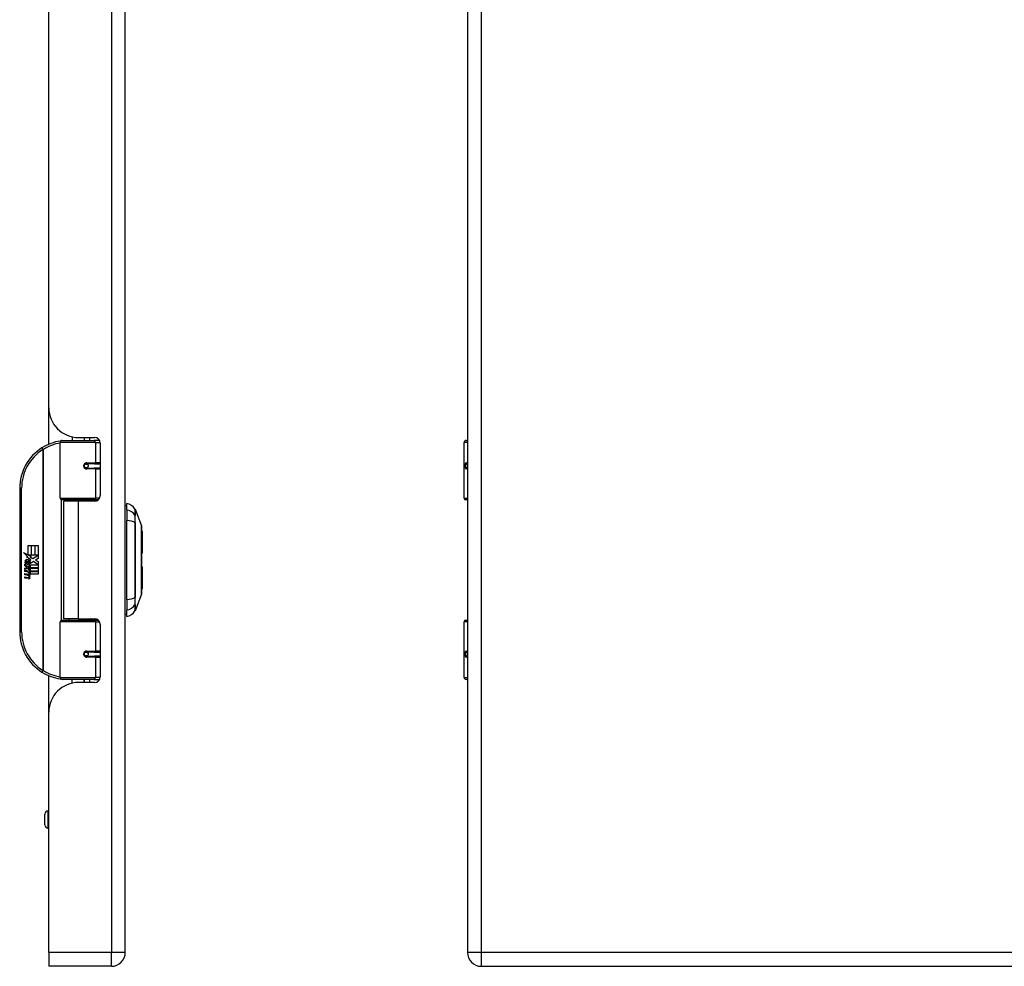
# Model space of a CAD drawing. Header units: inches. Extents: x 3.3 to 80.3, y 4.6 to 43.1.
# Tile 63 of 80: x 22.9 to 33.2, y 13 to 22.9. Entities that reach past the tile are written whole.
import ezdxf

# ---------------------------------------------------------------- set-up
doc = ezdxf.new("R2010")
doc.units = ezdxf.units.IN
doc.header["$MEASUREMENT"] = 0
doc.layers.add('Visible Edges(ANSI)', color=7, linetype='Continuous', lineweight=25)
doc.layers.add('Visible Tangent Edges(ANSI)', color=7, linetype='Continuous', lineweight=25)

msp = doc.modelspace()

# ---------------------------------------------------------------- linework, layer by layer
at = {"layer": 'Visible Edges(ANSI)'}
for p, q in [((24.024, 13.113), (24.024, 32.624)), ((27.603, 32.624), (27.603, 13.113)), ((23.224, 18.81), (23.224, 26.927)), ((23.224, 18.427), (23.224, 18.81)), ((23.344, 17.863), (23.344, 18.447)), ((23.364, 18.467), (23.694, 18.467)), ((23.469, 18.505), (23.469, 18.467)), ((23.536, 18.498), (23.702, 18.498)), ((23.595, 18.498), (23.595, 18.467)), ((23.596, 18.467), (23.596, 18.498)), ((23.752, 18.467), (23.694, 18.467)), ((23.752, 18.467), (23.754, 18.467)), ((27.569, 17.863), (27.569, 18.447)), ((27.589, 18.467), (27.603, 18.467)), ((23.761, 18.439), (23.761, 17.891)), ((23.611, 18.222), (23.612, 18.22)), ((23.616, 18.221), (23.611, 18.221)), ((23.703, 18.223), (23.616, 18.223)), ((23.616, 18.179), (23.703, 18.179)), ((23.619, 18.221), (23.619, 18.223)), ((23.619, 18.182), (23.62, 18.179)), ((23.703, 18.223), (23.761, 18.223)), ((23.761, 18.179), (23.703, 18.179)), ((27.603, 18.223), (27.6, 18.223)), ((27.6, 18.179), (27.603, 18.179)), ((22.919, 17.967), (22.919, 16.467)), ((23.698, 17.847), (23.36, 17.847)), ((23.532, 17.832), (23.379, 17.832)), ((23.379, 17.832), (23.379, 16.601)), ((23.436, 17.847), (23.436, 17.832)), ((23.702, 17.832), (23.532, 17.832)), ((23.627, 17.847), (23.627, 17.832)), ((23.698, 17.847), (23.74, 17.847)), ((27.603, 17.847), (27.585, 17.847)), ((24.039, 17.739), (24.039, 17.807)), ((24.039, 17.739), (24.039, 17.629)), ((24.126, 17.748), (24.194, 17.574)), ((24.039, 16.805), (24.039, 17.629)), ((24.199, 17.518), (24.199, 17.288)), ((23.007, 17.367), (23.039, 17.367)), ((23.007, 17.27), (23.007, 17.367)), ((23.039, 17.367), (23.039, 17.268)), ((23.044, 17.367), (23.076, 17.367)), ((23.044, 17.268), (23.044, 17.367)), ((23.076, 17.367), (23.076, 17.268)), ((23.08, 17.268), (23.08, 17.367)), ((23.08, 17.367), (23.112, 17.367)), ((23.112, 17.367), (23.112, 17.233)), ((22.959, 17.295), (23.007, 17.27)), ((23.006, 17.251), (22.959, 17.295)), ((22.991, 17.249), (23.006, 17.251)), ((23.036, 17.217), (22.991, 17.249)), ((22.998, 17.17), (22.998, 17.207)), ((23.007, 17.205), (23.007, 17.181)), ((23.01, 17.268), (23.04, 17.253)), ((23.039, 17.268), (23.01, 17.268)), ((23.024, 17.211), (23.036, 17.217)), ((23.04, 17.253), (23.03, 17.251)), ((23.03, 17.251), (23.058, 17.231)), ((23.076, 17.268), (23.044, 17.268)), ((23.058, 17.231), (23.112, 17.268)), ((23.112, 17.268), (23.08, 17.268)), ((23.112, 17.233), (23.086, 17.215)), ((23.086, 17.215), (23.112, 17.202)), ((22.974, 17.172), (23.002, 17.147)), ((22.974, 17.155), (22.974, 17.172)), ((22.993, 17.142), (22.974, 17.155)), ((22.974, 17.132), (22.993, 17.139)), ((22.974, 17.116), (22.974, 17.132)), ((23.002, 17.129), (22.974, 17.116)), ((22.974, 17.109), (23.028, 17.099)), ((22.974, 17.096), (22.974, 17.109)), ((22.986, 17.177), (22.977, 17.177)), ((22.993, 17.139), (22.993, 17.142)), ((23.002, 17.147), (23.028, 17.161)), ((23.028, 17.105), (23.002, 17.129)), ((23.028, 17.145), (23.01, 17.137)), ((23.01, 17.137), (23.01, 17.135)), ((23.01, 17.135), (23.028, 17.121)), ((23.014, 17.135), (23.031, 17.142)), ((23.112, 17.135), (23.014, 17.135)), ((23.021, 17.13), (23.112, 17.13)), ((23.031, 17.123), (23.021, 17.13)), ((23.028, 17.161), (23.028, 17.145)), ((23.028, 17.121), (23.028, 17.105)), ((23.031, 17.165), (23.111, 17.165)), ((23.031, 17.142), (23.031, 17.165)), ((23.031, 17.101), (23.031, 17.123)), ((23.112, 17.101), (23.031, 17.101)), ((23.062, 17.201), (23.032, 17.181)), ((23.111, 17.165), (23.062, 17.201)), ((23.112, 17.202), (23.112, 17.135)), ((23.112, 17.13), (23.112, 17.101)), ((24.199, 17.146), (24.199, 16.916)), ((22.996, 17.092), (22.974, 17.096)), ((22.974, 17.075), (23.008, 17.069)), ((22.974, 17.062), (22.974, 17.075)), ((22.996, 17.058), (22.974, 17.062)), ((22.974, 17.041), (23.008, 17.035)), ((22.974, 17.028), (22.974, 17.041)), ((23.008, 17.022), (22.974, 17.028)), ((23.019, 17.089), (23.019, 17.086)), ((23.028, 17.088), (23.019, 17.089)), ((23.025, 17.085), (23.031, 17.084)), ((23.028, 17.099), (23.028, 17.088)), ((23.031, 17.097), (23.112, 17.097)), ((23.031, 17.084), (23.031, 17.097)), ((23.112, 17.067), (23.033, 17.067)), ((23.112, 17.097), (23.112, 17.067)), ((24.039, 16.805), (24.039, 16.694)), ((24.194, 16.86), (24.126, 16.686)), ((24.039, 16.626), (24.039, 16.694)), ((23.36, 16.587), (23.698, 16.587)), ((23.532, 16.601), (23.379, 16.601)), ((23.436, 16.587), (23.436, 16.601)), ((23.532, 16.601), (23.702, 16.601)), ((23.627, 16.587), (23.627, 16.601)), ((23.74, 16.587), (23.698, 16.587)), ((27.585, 16.587), (27.603, 16.587)), ((23.344, 15.987), (23.344, 16.571)), ((23.761, 16.542), (23.761, 15.995)), ((27.569, 15.987), (27.569, 16.571)), ((23.611, 16.212), (23.612, 16.214)), ((23.611, 16.213), (23.616, 16.213)), ((23.703, 16.254), (23.616, 16.254)), ((23.616, 16.211), (23.703, 16.211)), ((23.619, 16.252), (23.62, 16.254)), ((23.619, 16.213), (23.619, 16.211)), ((23.703, 16.254), (23.761, 16.254)), ((23.761, 16.211), (23.703, 16.211)), ((27.603, 16.254), (27.6, 16.254)), ((27.6, 16.211), (27.603, 16.211)), ((23.224, 15.624), (23.224, 16.007)), ((23.694, 15.967), (23.364, 15.967)), ((23.469, 15.929), (23.469, 15.967)), ((23.595, 15.936), (23.595, 15.967)), ((23.596, 15.936), (23.596, 15.967)), ((23.694, 15.967), (23.752, 15.967)), ((23.754, 15.967), (23.752, 15.967)), ((27.603, 15.967), (27.589, 15.967)), ((23.702, 15.936), (23.536, 15.936)), ((23.224, 13.113), (23.224, 15.624)), ((23.183, 14.445), (23.183, 14.559)), ((23.224, 14.591), (23.215, 14.591)), ((23.224, 14.414), (23.215, 14.414)), ((23.224, 13.113), (23.224, 12.967)), ((23.878, 12.967), (23.224, 12.967)), ((27.749, 12.967), (43.375, 12.967))]:
    msp.add_line(p, q, dxfattribs=at)
at = {"layer": 'Visible Edges(ANSI)', "flags": 128}
for points in [[(23.351, 18.462), (23.351, 18.462), (23.351, 18.462), (23.35, 18.462), (23.35, 18.462), (23.35, 18.462), (23.35, 18.462), (23.349, 18.462), (23.349, 18.462), (23.349, 18.462), (23.349, 18.462), (23.348, 18.462), (23.348, 18.462), (23.348, 18.462), (23.348, 18.462), (23.347, 18.462), (23.347, 18.462), (23.347, 18.462), (23.347, 18.462), (23.347, 18.462), (23.346, 18.462), (23.346, 18.461), (23.346, 18.461), (23.346, 18.461), (23.345, 18.461)], [(23.616, 18.179), (23.614, 18.18), (23.611, 18.18), (23.609, 18.181), (23.606, 18.182), (23.604, 18.184), (23.602, 18.185), (23.6, 18.188), (23.598, 18.19), (23.597, 18.192), (23.596, 18.195), (23.595, 18.198), (23.595, 18.201), (23.595, 18.204), (23.596, 18.207), (23.597, 18.21), (23.598, 18.212), (23.6, 18.215), (23.602, 18.217), (23.604, 18.219), (23.606, 18.22), (23.609, 18.221), (23.611, 18.222), (23.614, 18.223), (23.616, 18.223)], [(23.663, 17.832), (23.666, 17.834), (23.669, 17.835), (23.673, 17.836), (23.676, 17.837), (23.679, 17.838), (23.682, 17.839), (23.685, 17.84), (23.688, 17.84), (23.691, 17.841), (23.694, 17.842), (23.697, 17.843), (23.7, 17.843), (23.703, 17.844), (23.706, 17.844), (23.709, 17.845), (23.713, 17.845), (23.716, 17.846), (23.719, 17.846), (23.722, 17.846), (23.725, 17.846), (23.728, 17.847), (23.731, 17.847), (23.734, 17.847), (23.737, 17.847)], [(24.194, 16.862), (24.194, 16.862), (24.194, 16.863), (24.194, 16.866), (24.194, 16.869), (24.194, 16.872), (24.194, 16.877), (24.194, 16.883), (24.194, 16.889), (24.194, 16.896), (24.194, 16.904), (24.194, 16.912), (24.195, 16.922), (24.195, 16.932), (24.195, 16.942), (24.195, 16.954), (24.195, 16.966), (24.195, 16.978), (24.195, 16.991), (24.195, 17.005), (24.195, 17.019), (24.194, 17.034), (24.194, 17.049), (24.194, 17.065), (24.194, 17.081), (24.194, 17.097), (24.194, 17.114), (24.194, 17.13), (24.194, 17.148), (24.194, 17.165), (24.194, 17.182), (24.194, 17.199), (24.194, 17.217), (24.194, 17.234), (24.194, 17.252), (24.194, 17.269), (24.194, 17.286), (24.194, 17.303), (24.194, 17.32), (24.194, 17.337), (24.194, 17.353), (24.194, 17.369), (24.194, 17.385), (24.194, 17.4), (24.195, 17.415), (24.195, 17.429), (24.195, 17.442), (24.195, 17.456), (24.195, 17.468), (24.195, 17.48), (24.195, 17.492), (24.195, 17.502), (24.195, 17.512), (24.194, 17.521), (24.194, 17.53), (24.194, 17.538), (24.194, 17.545), (24.194, 17.551), (24.194, 17.557), (24.194, 17.561), (24.194, 17.565), (24.194, 17.568), (24.194, 17.57), (24.194, 17.572), (24.194, 17.572)], [(23.737, 16.587), (23.734, 16.587), (23.731, 16.587), (23.728, 16.587), (23.725, 16.587), (23.722, 16.588), (23.719, 16.588), (23.716, 16.588), (23.713, 16.589), (23.709, 16.589), (23.706, 16.589), (23.703, 16.59), (23.7, 16.591), (23.697, 16.591), (23.694, 16.592), (23.691, 16.593), (23.688, 16.593), (23.685, 16.594), (23.682, 16.595), (23.679, 16.596), (23.676, 16.597), (23.673, 16.598), (23.669, 16.599), (23.666, 16.6), (23.663, 16.601)], [(23.616, 16.211), (23.614, 16.211), (23.611, 16.212), (23.609, 16.212), (23.606, 16.214), (23.604, 16.215), (23.602, 16.217), (23.6, 16.219), (23.598, 16.221), (23.597, 16.224), (23.596, 16.227), (23.595, 16.23), (23.595, 16.233), (23.595, 16.236), (23.596, 16.239), (23.597, 16.241), (23.598, 16.244), (23.6, 16.246), (23.602, 16.248), (23.604, 16.25), (23.606, 16.252), (23.609, 16.253), (23.611, 16.254), (23.614, 16.254), (23.616, 16.254)], [(23.345, 15.972), (23.346, 15.972), (23.346, 15.972), (23.346, 15.972), (23.346, 15.972), (23.347, 15.972), (23.347, 15.972), (23.347, 15.972), (23.347, 15.972), (23.347, 15.972), (23.348, 15.972), (23.348, 15.972), (23.348, 15.972), (23.348, 15.972), (23.349, 15.972), (23.349, 15.972), (23.349, 15.972), (23.349, 15.972), (23.35, 15.972), (23.35, 15.972), (23.35, 15.972), (23.35, 15.972), (23.351, 15.972), (23.351, 15.972), (23.351, 15.972)]]:
    msp.add_lwpolyline(points, dxfattribs=at)
at = {"layer": 'Visible Edges(ANSI)'}
for centre in [(23.616, 18.201), (23.616, 16.233)]:
    msp.add_circle(centre, 0.0197, dxfattribs=at)
for centre, radius, start, end in [((23.536, 18.81), 0.312, 180, 270), ((23.419, 17.967), 0.5, 98.5081, 122.2377), ((23.364, 18.447), 0.0197, 90, 180), ((23.702, 18.439), 0.0591, 0, 90), ((27.589, 18.447), 0.0197, 90, 180), ((23.419, 17.967), 0.5, 122.2377, 180), ((23.616, 18.201), 0.0217, 279.147, 90), ((23.36, 17.863), 0.0157, 180, 270), ((23.702, 17.891), 0.0591, 270, 0), ((27.585, 17.863), 0.0157, 180, 270), ((24.047, 17.748), 0.0394, 101.537, 126.8699), ((24.023, 17.69), 0.118, 29.7291, 82.0587), ((24.117, 17.744), 0.00984, 21.2505, 29.7291), ((24.189, 17.572), 0.00492, 0.2088, 21.2505), ((24.187, 17.518), 0.0118, 0, 53.4634), ((22.994, 17.201), 0.0197, 86.5646, 171.5605), ((23.035, 17.195), 0.0607, 171.5605, 197.3343), ((22.995, 17.198), 0.0096, 73.5261, 154.6784), ((22.993, 17.181), 0.0398, 44.1684, 86.5646), ((23.005, 17.189), 0.0168, 19.3797, 82.9975), ((23, 17.188), 0.0299, 350.4085, 44.1684), ((23, 17.188), 0.033, 347.079, 43.1785), ((24.187, 17.288), 0.0118, 305.8742, 0), ((23.014, 17.189), 0.0307, 154.6784, 202.5609), ((23.009, 17.196), 0.0282, 246.1555, 293.8445), ((23.011, 17.19), 0.00955, 241.4547, 321.1652), ((23.01, 17.191), 0.0109, 321.1652, 19.3797), ((23.014, 17.184), 0.0152, 293.8445, 355.0802), ((24.187, 17.146), 0.0118, 0, 54.1258), ((22.988, 17.046), 0.0465, 57.5992, 80), ((22.989, 17.012), 0.0465, 58.5584, 80.8257), ((23.01, 17.081), 0.0123, 260, 293.5571), ((23.01, 17.047), 0.0123, 259.9922, 293.5487), ((23.014, 17.05), 0.0288, 259, 288.4748), ((23.006, 17.075), 0.0126, 6.03, 57.5992), ((23.006, 17.041), 0.0126, 6.1027, 57.6083), ((23.013, 17.075), 0.006, 293.5571, 6.03), ((23.013, 17.042), 0.006, 293.5487, 6.1027), ((23.014, 17.083), 0.0288, 273.6169, 286.9928), ((23.005, 17.033), 0.0246, 359.6788, 63.9508), ((23.006, 17.066), 0.024, 359.4776, 57.4114), ((23.02, 17.065), 0.0101, 286.9928, 359.4776), ((23.019, 17.032), 0.0105, 288.4748, 359.6788), ((23.009, 17.067), 0.024, 358.7952, 46.5849), ((24.187, 16.916), 0.0118, 306.5366, 0), ((24.189, 16.862), 0.00492, 338.7495, 359.7912), ((23.36, 16.571), 0.0157, 90, 180), ((23.702, 16.542), 0.0591, 0, 90), ((24.047, 16.685), 0.0394, 233.1301, 258.463), ((24.023, 16.743), 0.118, 277.9413, 330.2709), ((24.117, 16.69), 0.00984, 330.2709, 338.7495), ((27.585, 16.571), 0.0157, 90, 180), ((23.419, 16.467), 0.5, 180, 237.7623), ((23.616, 16.233), 0.0217, 270, 80.853), ((23.419, 16.467), 0.5, 237.7623, 261.4919), ((23.364, 15.987), 0.0197, 180, 270), ((23.702, 15.995), 0.0591, 270, 0), ((27.589, 15.987), 0.0197, 180, 270), ((23.536, 15.624), 0.312, 90, 180), ((23.215, 14.559), 0.0315, 90, 180), ((23.215, 14.445), 0.0315, 180, 270), ((23.878, 13.113), 0.146, 270, 0), ((27.749, 13.113), 0.146, 180, 270)]:
    msp.add_arc(centre, radius, start, end, dxfattribs=at)
at = {"layer": 'Visible Tangent Edges(ANSI)'}
for p, q in [((23.878, 32.624), (23.878, 13.113)), ((27.749, 13.113), (27.749, 32.624)), ((23.713, 18.447), (23.344, 18.447)), ((23.65, 18.498), (23.65, 18.467)), ((23.713, 18.447), (23.76, 18.447)), ((23.713, 18.447), (23.713, 18.233)), ((27.603, 18.447), (27.569, 18.447)), ((23.153, 18.39), (23.163, 18.373)), ((23.163, 18.373), (23.163, 16.061)), ((23.163, 18.373), (23.167, 18.373)), ((23.167, 16.061), (23.167, 18.373)), ((23.621, 18.233), (23.713, 18.233)), ((23.713, 18.17), (23.621, 18.17)), ((23.761, 18.233), (23.713, 18.233)), ((23.713, 18.17), (23.713, 17.863)), ((23.713, 18.17), (23.761, 18.17)), ((27.591, 18.233), (27.603, 18.233)), ((27.603, 18.17), (27.591, 18.17)), ((22.919, 17.967), (22.939, 17.967)), ((22.939, 16.467), (22.939, 17.967)), ((23.344, 17.863), (23.713, 17.863)), ((23.352, 17.849), (23.352, 16.585)), ((23.532, 17.832), (23.532, 16.601)), ((23.753, 17.863), (23.713, 17.863)), ((27.569, 17.863), (27.603, 17.863)), ((24.126, 17.682), (24.126, 17.683)), ((24.126, 17.609), (24.126, 17.609)), ((24.126, 16.824), (24.126, 16.825)), ((24.126, 16.751), (24.126, 16.751)), ((23.713, 16.571), (23.344, 16.571)), ((23.713, 16.571), (23.753, 16.571)), ((23.713, 16.571), (23.713, 16.264)), ((27.603, 16.571), (27.569, 16.571)), ((22.939, 16.467), (22.919, 16.467)), ((23.621, 16.264), (23.713, 16.264)), ((23.713, 16.201), (23.621, 16.201)), ((23.761, 16.264), (23.713, 16.264)), ((23.713, 16.201), (23.713, 15.987)), ((23.713, 16.201), (23.761, 16.201)), ((27.591, 16.264), (27.603, 16.264)), ((27.603, 16.201), (27.591, 16.201)), ((23.163, 16.061), (23.153, 16.044)), ((23.167, 16.061), (23.163, 16.061)), ((23.344, 15.987), (23.713, 15.987)), ((23.65, 15.967), (23.65, 15.936)), ((23.76, 15.987), (23.713, 15.987)), ((27.569, 15.987), (27.603, 15.987)), ((23.215, 14.591), (23.215, 14.414)), ((23.878, 13.113), (23.224, 13.113)), ((24.024, 13.113), (23.878, 13.113)), ((23.878, 12.967), (23.878, 13.113)), ((27.749, 13.113), (27.603, 13.113)), ((27.749, 12.967), (27.749, 13.113)), ((43.375, 13.113), (27.749, 13.113))]:
    msp.add_line(p, q, dxfattribs=at)
at = {"layer": 'Visible Tangent Edges(ANSI)', "flags": 128}
for points in [[(23.621, 18.233), (23.617, 18.232), (23.613, 18.232), (23.609, 18.231), (23.605, 18.229), (23.602, 18.227), (23.598, 18.224), (23.595, 18.221), (23.593, 18.217), (23.591, 18.214), (23.589, 18.21), (23.588, 18.205), (23.588, 18.201), (23.588, 18.197), (23.589, 18.193), (23.591, 18.189), (23.593, 18.185), (23.595, 18.181), (23.598, 18.178), (23.602, 18.176), (23.605, 18.173), (23.609, 18.172), (23.613, 18.171), (23.617, 18.17), (23.621, 18.17)], [(27.591, 18.233), (27.589, 18.232), (27.587, 18.232), (27.586, 18.231), (27.584, 18.229), (27.582, 18.227), (27.581, 18.224), (27.58, 18.221), (27.579, 18.217), (27.578, 18.214), (27.578, 18.21), (27.578, 18.205), (27.577, 18.201), (27.578, 18.197), (27.578, 18.193), (27.578, 18.189), (27.579, 18.185), (27.58, 18.181), (27.581, 18.178), (27.582, 18.176), (27.584, 18.173), (27.586, 18.172), (27.587, 18.171), (27.589, 18.17), (27.591, 18.17)], [(27.6, 18.179), (27.598, 18.18), (27.596, 18.18), (27.595, 18.181), (27.593, 18.182), (27.591, 18.184), (27.59, 18.185), (27.589, 18.188), (27.588, 18.19), (27.588, 18.192), (27.587, 18.195), (27.587, 18.198), (27.587, 18.201), (27.587, 18.204), (27.587, 18.207), (27.588, 18.21), (27.588, 18.212), (27.589, 18.215), (27.59, 18.217), (27.591, 18.219), (27.593, 18.22), (27.594, 18.221), (27.596, 18.222), (27.598, 18.223), (27.6, 18.223)], [(23.737, 17.847), (23.733, 17.847), (23.728, 17.847), (23.723, 17.847), (23.719, 17.846), (23.714, 17.846), (23.709, 17.846), (23.705, 17.846), (23.7, 17.845), (23.695, 17.845), (23.691, 17.844), (23.686, 17.844), (23.682, 17.843), (23.677, 17.843), (23.672, 17.842), (23.668, 17.842), (23.663, 17.841), (23.659, 17.84), (23.654, 17.839), (23.65, 17.838), (23.645, 17.837), (23.641, 17.836), (23.636, 17.835), (23.632, 17.834), (23.627, 17.833)], [(24.126, 17.749), (24.126, 17.749), (24.126, 17.749), (24.126, 17.748), (24.126, 17.747), (24.126, 17.746), (24.126, 17.745), (24.126, 17.743), (24.126, 17.742), (24.126, 17.74), (24.126, 17.738), (24.126, 17.735), (24.126, 17.733), (24.126, 17.73), (24.126, 17.727), (24.126, 17.724), (24.126, 17.72), (24.126, 17.716), (24.126, 17.713), (24.126, 17.708), (24.126, 17.704), (24.126, 17.699), (24.126, 17.695), (24.126, 17.69), (24.126, 17.684)], [(24.126, 17.683), (24.126, 17.688), (24.126, 17.693), (24.126, 17.698), (24.126, 17.702), (24.126, 17.707), (24.126, 17.711), (24.126, 17.715), (24.126, 17.719), (24.126, 17.722), (24.126, 17.725), (24.126, 17.728), (24.126, 17.731), (24.126, 17.734), (24.126, 17.736), (24.126, 17.738), (24.126, 17.74), (24.126, 17.742), (24.126, 17.744), (24.126, 17.745), (24.126, 17.746), (24.126, 17.747), (24.126, 17.747), (24.126, 17.748), (24.126, 17.748)], [(24.126, 17.684), (24.125, 17.683), (24.125, 17.681), (24.125, 17.679), (24.125, 17.677), (24.125, 17.675), (24.125, 17.673), (24.125, 17.67), (24.125, 17.668), (24.125, 17.665), (24.125, 17.662), (24.125, 17.659), (24.125, 17.656), (24.125, 17.653), (24.125, 17.649), (24.125, 17.646), (24.125, 17.642), (24.125, 17.638), (24.125, 17.635), (24.125, 17.631), (24.125, 17.627), (24.125, 17.623), (24.125, 17.618), (24.125, 17.614), (24.126, 17.61)], [(24.126, 17.609), (24.126, 17.613), (24.126, 17.618), (24.126, 17.622), (24.126, 17.626), (24.126, 17.63), (24.126, 17.633), (24.126, 17.637), (24.126, 17.641), (24.126, 17.644), (24.126, 17.648), (24.126, 17.651), (24.126, 17.654), (24.126, 17.657), (24.126, 17.66), (24.126, 17.663), (24.126, 17.666), (24.126, 17.668), (24.126, 17.671), (24.126, 17.673), (24.126, 17.675), (24.126, 17.677), (24.126, 17.679), (24.126, 17.681), (24.126, 17.682)], [(24.126, 17.61), (24.126, 17.578), (24.126, 17.546), (24.126, 17.514), (24.126, 17.481), (24.126, 17.449), (24.126, 17.416), (24.126, 17.383), (24.126, 17.349), (24.126, 17.316), (24.126, 17.283), (24.126, 17.249), (24.126, 17.216), (24.126, 17.183), (24.126, 17.15), (24.126, 17.116), (24.126, 17.083), (24.126, 17.05), (24.126, 17.017), (24.126, 16.984), (24.126, 16.952), (24.126, 16.92), (24.126, 16.887), (24.126, 16.855), (24.126, 16.824)], [(24.126, 16.825), (24.126, 16.856), (24.126, 16.888), (24.126, 16.92), (24.126, 16.953), (24.126, 16.985), (24.126, 17.018), (24.126, 17.051), (24.126, 17.084), (24.126, 17.117), (24.126, 17.15), (24.126, 17.183), (24.126, 17.216), (24.126, 17.249), (24.126, 17.283), (24.126, 17.316), (24.126, 17.349), (24.126, 17.382), (24.126, 17.415), (24.126, 17.448), (24.126, 17.481), (24.126, 17.513), (24.126, 17.545), (24.126, 17.577), (24.126, 17.609)], [(24.194, 17.574), (24.194, 17.574), (24.194, 17.573), (24.194, 17.572), (24.194, 17.571), (24.194, 17.57), (24.194, 17.568), (24.194, 17.566), (24.194, 17.564), (24.194, 17.562), (24.194, 17.559), (24.194, 17.556), (24.194, 17.552), (24.194, 17.549), (24.194, 17.545), (24.194, 17.541), (24.194, 17.536), (24.194, 17.532), (24.194, 17.527), (24.194, 17.521), (24.194, 17.516), (24.194, 17.51), (24.194, 17.504), (24.194, 17.498), (24.194, 17.492)], [(24.194, 17.492), (24.194, 17.49), (24.194, 17.488), (24.194, 17.486), (24.194, 17.484), (24.194, 17.482), (24.194, 17.481), (24.194, 17.479), (24.194, 17.477), (24.194, 17.475), (24.194, 17.473), (24.194, 17.471), (24.194, 17.469), (24.194, 17.467), (24.194, 17.465), (24.194, 17.463), (24.194, 17.461), (24.194, 17.459), (24.194, 17.457), (24.194, 17.455), (24.194, 17.453), (24.194, 17.451), (24.194, 17.449), (24.194, 17.447), (24.194, 17.444)], [(24.194, 17.444), (24.194, 17.428), (24.194, 17.411), (24.194, 17.394), (24.194, 17.376), (24.194, 17.357), (24.194, 17.338), (24.194, 17.318), (24.194, 17.298), (24.194, 17.278), (24.194, 17.258), (24.194, 17.237), (24.194, 17.217), (24.194, 17.196), (24.194, 17.176), (24.194, 17.155), (24.194, 17.135), (24.194, 17.115), (24.194, 17.096), (24.194, 17.076), (24.194, 17.058), (24.194, 17.04), (24.194, 17.022), (24.194, 17.005), (24.194, 16.989)], [(24.194, 16.989), (24.194, 16.987), (24.194, 16.985), (24.194, 16.983), (24.194, 16.981), (24.194, 16.979), (24.194, 16.977), (24.194, 16.975), (24.194, 16.973), (24.194, 16.971), (24.194, 16.969), (24.194, 16.967), (24.194, 16.965), (24.194, 16.963), (24.194, 16.961), (24.194, 16.959), (24.194, 16.957), (24.194, 16.955), (24.194, 16.953), (24.194, 16.951), (24.194, 16.95), (24.194, 16.948), (24.194, 16.946), (24.194, 16.944), (24.194, 16.942)], [(24.194, 16.942), (24.194, 16.936), (24.194, 16.93), (24.194, 16.924), (24.194, 16.918), (24.194, 16.912), (24.194, 16.907), (24.194, 16.902), (24.194, 16.898), (24.194, 16.893), (24.194, 16.889), (24.194, 16.885), (24.194, 16.881), (24.194, 16.878), (24.194, 16.875), (24.194, 16.872), (24.194, 16.87), (24.194, 16.867), (24.194, 16.865), (24.194, 16.864), (24.194, 16.862), (24.194, 16.861), (24.194, 16.861), (24.194, 16.86), (24.194, 16.86)], [(24.126, 16.824), (24.125, 16.82), (24.125, 16.815), (24.125, 16.811), (24.125, 16.807), (24.125, 16.803), (24.125, 16.799), (24.125, 16.795), (24.125, 16.792), (24.125, 16.788), (24.125, 16.784), (24.125, 16.781), (24.125, 16.778), (24.125, 16.775), (24.125, 16.772), (24.125, 16.769), (24.125, 16.766), (24.125, 16.763), (24.125, 16.761), (24.125, 16.759), (24.125, 16.756), (24.125, 16.754), (24.125, 16.753), (24.125, 16.751), (24.126, 16.749)], [(24.126, 16.751), (24.126, 16.753), (24.126, 16.755), (24.126, 16.756), (24.126, 16.758), (24.126, 16.761), (24.126, 16.763), (24.126, 16.765), (24.126, 16.768), (24.126, 16.771), (24.126, 16.773), (24.126, 16.776), (24.126, 16.78), (24.126, 16.783), (24.126, 16.786), (24.126, 16.789), (24.126, 16.793), (24.126, 16.797), (24.126, 16.8), (24.126, 16.804), (24.126, 16.808), (24.126, 16.812), (24.126, 16.816), (24.126, 16.82), (24.126, 16.824)], [(24.126, 16.686), (24.126, 16.686), (24.126, 16.687), (24.126, 16.687), (24.126, 16.688), (24.126, 16.689), (24.126, 16.69), (24.126, 16.692), (24.126, 16.693), (24.126, 16.695), (24.126, 16.697), (24.126, 16.7), (24.126, 16.702), (24.126, 16.705), (24.126, 16.708), (24.126, 16.712), (24.126, 16.715), (24.126, 16.719), (24.126, 16.723), (24.126, 16.727), (24.126, 16.732), (24.126, 16.736), (24.126, 16.741), (24.126, 16.746), (24.126, 16.751)], [(24.126, 16.749), (24.126, 16.744), (24.126, 16.739), (24.126, 16.734), (24.126, 16.73), (24.126, 16.725), (24.126, 16.721), (24.126, 16.717), (24.126, 16.714), (24.126, 16.71), (24.126, 16.707), (24.126, 16.704), (24.126, 16.701), (24.126, 16.698), (24.126, 16.696), (24.126, 16.694), (24.126, 16.692), (24.126, 16.69), (24.126, 16.689), (24.126, 16.688), (24.126, 16.687), (24.126, 16.686), (24.126, 16.685), (24.126, 16.685), (24.126, 16.685)], [(23.627, 16.601), (23.632, 16.599), (23.636, 16.598), (23.641, 16.597), (23.645, 16.596), (23.65, 16.595), (23.654, 16.595), (23.659, 16.594), (23.663, 16.593), (23.668, 16.592), (23.672, 16.592), (23.677, 16.591), (23.682, 16.59), (23.686, 16.59), (23.691, 16.589), (23.695, 16.589), (23.7, 16.588), (23.705, 16.588), (23.709, 16.588), (23.714, 16.588), (23.719, 16.587), (23.723, 16.587), (23.728, 16.587), (23.733, 16.587), (23.737, 16.587)], [(23.621, 16.264), (23.617, 16.264), (23.613, 16.263), (23.609, 16.262), (23.605, 16.26), (23.602, 16.258), (23.598, 16.256), (23.595, 16.252), (23.593, 16.249), (23.591, 16.245), (23.589, 16.241), (23.588, 16.237), (23.588, 16.233), (23.588, 16.228), (23.589, 16.224), (23.591, 16.22), (23.593, 16.216), (23.595, 16.213), (23.598, 16.21), (23.602, 16.207), (23.605, 16.205), (23.609, 16.203), (23.613, 16.202), (23.617, 16.201), (23.621, 16.201)], [(27.591, 16.264), (27.589, 16.264), (27.587, 16.263), (27.586, 16.262), (27.584, 16.26), (27.582, 16.258), (27.581, 16.256), (27.58, 16.252), (27.579, 16.249), (27.578, 16.245), (27.578, 16.241), (27.578, 16.237), (27.577, 16.233), (27.578, 16.228), (27.578, 16.224), (27.578, 16.22), (27.579, 16.216), (27.58, 16.213), (27.581, 16.21), (27.582, 16.207), (27.584, 16.205), (27.586, 16.203), (27.587, 16.202), (27.589, 16.201), (27.591, 16.201)], [(27.6, 16.211), (27.598, 16.211), (27.596, 16.212), (27.594, 16.212), (27.593, 16.214), (27.591, 16.215), (27.59, 16.217), (27.589, 16.219), (27.588, 16.221), (27.588, 16.224), (27.587, 16.227), (27.587, 16.23), (27.587, 16.233), (27.587, 16.236), (27.587, 16.239), (27.588, 16.241), (27.588, 16.244), (27.589, 16.246), (27.59, 16.248), (27.591, 16.25), (27.593, 16.252), (27.595, 16.253), (27.596, 16.254), (27.598, 16.254), (27.6, 16.254)]]:
    msp.add_lwpolyline(points, dxfattribs=at)
at = {"layer": 'Visible Tangent Edges(ANSI)'}
for centre, start, end in [((23.423, 17.967), 99.4349, 122.2377), ((23.419, 17.967), 122.2377, 180), ((23.419, 16.467), 180, 237.7623), ((23.423, 16.467), 237.7623, 260.5651)]:
    msp.add_arc(centre, 0.48, start, end, dxfattribs=at)
for centre, major_axis, ratio, start_param, end_param in [((23.348, 18.442), (-0.0029, 0.0195), 0.187781, 5.698095, 6.283185), ((23.694, 18.447), (0, 0.0197), 0.965926, 4.712389, 6.283185), ((23.752, 18.447), (0, 0.0197), 0.965926, 6.20384, 6.283185), ((23.163, 18.373), (-0.0105, 0.0167), 0.161367, 4.610972, 6.283185), ((23.616, 18.233), (0, -0.00984), 0.476565, 0, 1.570796), ((23.616, 18.17), (0, 0.00984), 0.476565, 4.712389, 6.283185), ((23.703, 18.233), (0, -0.00984), 0.965926, 0, 1.570796), ((23.703, 18.17), (0, 0.00984), 0.965926, 4.712389, 6.283185), ((27.6, 18.233), (0, -0.00984), 0.879139, 4.712389, 6.283185), ((27.6, 18.17), (0, 0.00984), 0.879139, 0, 1.570796), ((23.698, 17.863), (0, -0.0157), 0.965926, 0, 1.570796), ((24.023, 17.629), (0.118, 0), 0.946806, 0.522838, 1.432195), ((24.023, 17.591), (-0.118, 0), 0.321806, 3.66443, 4.573787), ((24.117, 17.68), (0.00984, -0.00009), 0.948405, 0.290838, 0.531485), ((24.117, 17.608), (0.00984, 0.00003), 0.317047, 0.281217, 0.521863), ((24.187, 17.288), (0.0118, 0), 0.235725, 0, 0.943868), ((24.187, 17.146), (0.0118, 0), 0.235725, 5.339318, 6.283185), ((24.023, 16.843), (0.118, 0), 0.321806, 4.850991, 5.760348), ((24.117, 16.825), (0.00984, -0.00003), 0.317047, 5.761322, 6.001968), ((24.023, 16.805), (0.118, 0), 0.946806, 4.850991, 5.760348), ((24.117, 16.754), (0.00984, 0.00009), 0.948405, 5.751701, 5.992347), ((23.698, 16.571), (0, 0.0157), 0.965926, 4.712389, 6.283185), ((23.616, 16.264), (0, -0.00984), 0.476565, 0, 1.570796), ((23.616, 16.201), (0, 0.00984), 0.476565, 4.712389, 6.283185), ((23.703, 16.264), (0, -0.00984), 0.965926, 0, 1.570796), ((23.703, 16.201), (0, 0.00984), 0.965926, 4.712389, 6.283185), ((27.6, 16.264), (0, -0.00984), 0.879139, 4.712389, 6.283185), ((27.6, 16.201), (0, 0.00984), 0.879139, 0, 1.570796), ((23.163, 16.061), (-0.0105, -0.0167), 0.161367, 0, 1.672214), ((23.348, 15.992), (-0.0029, -0.0195), 0.187781, 0, 0.58509), ((23.694, 15.987), (0, -0.0197), 0.965926, 0, 1.570796), ((23.752, 15.987), (0, -0.0197), 0.965926, 0, 0.079346)]:
    msp.add_ellipse(centre, major_axis=major_axis, ratio=ratio, start_param=start_param, end_param=end_param, dxfattribs=at)

doc.saveas('drawing.dxf')
